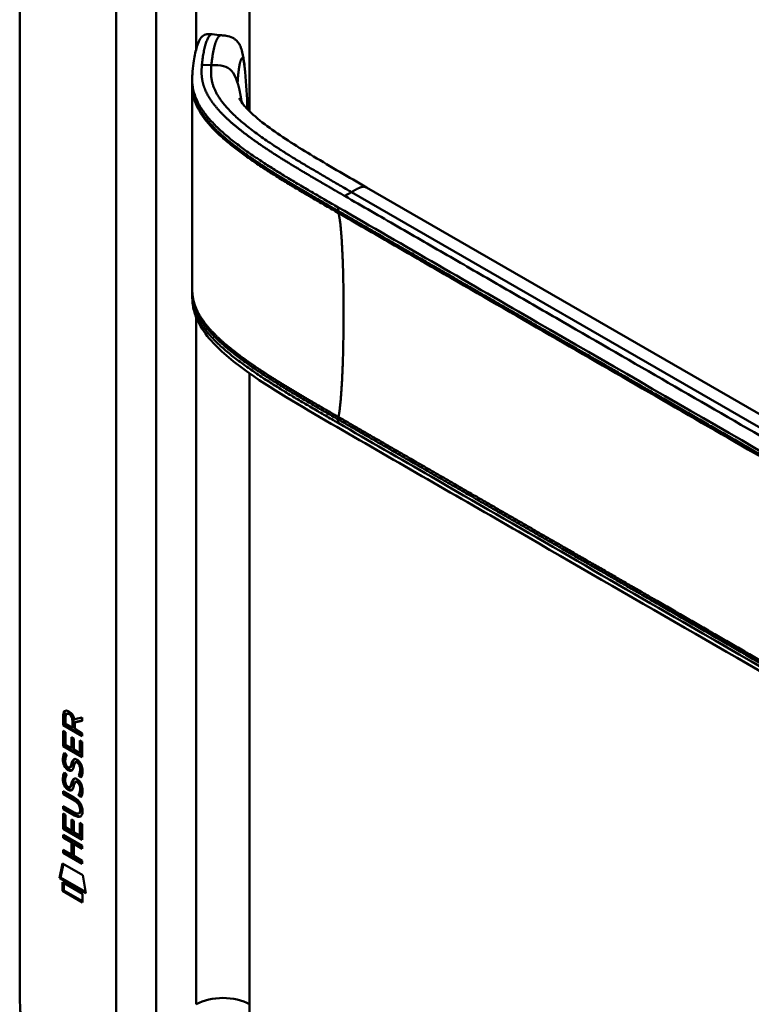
# Model space of a CAD drawing. Header units: millimetres. Extents: x 20 to 833, y 20 to 574.
# Tile 2 of 11: x 163 to 194, y 116 to 158. Entities that reach past the tile are written whole.
import ezdxf

# ---------------------------------------------------------------- set-up
doc = ezdxf.new("R2010")
doc.units = ezdxf.units.MM
doc.header["$LTSCALE"] = 2
doc.layers.add('Sichtbare Kanten(DIN)', color=7, linetype='Continuous', lineweight=50)
doc.layers.add('Sichtbare tangentiale Kanten(DIN)', color=7, linetype='Continuous', lineweight=50)

msp = doc.modelspace()

# ---------------------------------------------------------------- linework, layer by layer
at = {"layer": 'Sichtbare Kanten(DIN)'}
for p, q in [((162.662, 117.199), (162.662, 179.72)), ((169.985, 155.253), (169.985, 155.397)), ((172.363, 152.307), (172.363, 152.307)), ((172.362, 152.074), (172.362, 152.074)), ((209.153, 132.478), (177.385, 150.819)), ((169.985, 146.252), (169.985, 146.391)), ((164.51, 127.984), (164.511, 128.412)), ((164.553, 128.437), (164.511, 128.412)), ((164.552, 128.008), (164.553, 128.437)), ((164.609, 128.341), (164.609, 128.051)), ((164.697, 128.491), (164.654, 128.467)), ((164.552, 128.008), (164.51, 127.984)), ((165.318, 127.516), (164.51, 127.984)), ((165.318, 127.565), (164.552, 128.008)), ((164.609, 128.051), (164.897, 127.885)), ((164.897, 127.885), (164.897, 128.175)), ((164.939, 127.909), (164.897, 127.885)), ((164.939, 127.909), (164.939, 128.199)), ((164.981, 128.244), (165.319, 128.307)), ((165.319, 128.165), (164.996, 128.105)), ((165.038, 128.13), (164.996, 128.105)), ((164.996, 128.105), (164.996, 127.828)), ((165.319, 128.182), (165.038, 128.13)), ((165.319, 128.307), (165.319, 128.165)), ((164.509, 127.092), (164.51, 127.747)), ((164.51, 127.747), (164.608, 127.69)), ((164.552, 127.117), (164.552, 127.722)), ((164.608, 127.69), (164.608, 127.159)), ((164.996, 127.828), (165.318, 127.641)), ((165.318, 127.641), (165.318, 127.516)), ((164.552, 127.117), (164.509, 127.092)), ((165.318, 126.625), (164.509, 127.092)), ((165.318, 126.674), (164.552, 127.117)), ((164.608, 127.159), (164.861, 127.012)), ((164.861, 127.012), (164.861, 127.485)), ((164.861, 127.485), (164.96, 127.428)), ((164.903, 127.037), (164.904, 127.46)), ((164.96, 127.428), (164.959, 126.955)), ((165.219, 126.805), (165.22, 127.343)), ((165.22, 127.343), (165.318, 127.286)), ((165.262, 126.83), (165.262, 127.318)), ((165.318, 127.286), (165.318, 126.625)), ((164.558, 126.812), (164.654, 126.724)), ((164.903, 127.037), (164.861, 127.012)), ((164.959, 126.955), (165.219, 126.805)), ((165.262, 126.83), (165.219, 126.805)), ((164.613, 126.345), (164.615, 126.338)), ((165.072, 126.434), (165.03, 126.41)), ((165.103, 126.398), (165.1, 126.4)), ((165.146, 126.422), (165.103, 126.398)), ((165.146, 126.422), (165.142, 126.424)), ((164.557, 125.98), (164.653, 125.892)), ((164.838, 126.215), (164.795, 126.191)), ((164.84, 126.217), (164.798, 126.193)), ((164.807, 126.201), (164.81, 126.205)), ((164.849, 126.226), (164.852, 126.229)), ((165.2, 125.874), (165.158, 125.85)), ((164.613, 125.513), (164.615, 125.507)), ((165.072, 125.603), (165.029, 125.578)), ((165.103, 125.566), (165.099, 125.568)), ((165.145, 125.591), (165.103, 125.566)), ((165.145, 125.591), (165.142, 125.593)), ((164.508, 125.059), (164.508, 125.182)), ((164.508, 125.182), (164.973, 124.913)), ((164.55, 125.084), (164.508, 125.059)), ((164.98, 124.786), (164.508, 125.059)), ((164.55, 125.084), (164.55, 125.158)), ((165.023, 124.811), (164.55, 125.084)), ((164.837, 125.384), (164.795, 125.36)), ((164.84, 125.386), (164.797, 125.361)), ((164.806, 125.37), (164.809, 125.374)), ((164.849, 125.394), (164.852, 125.398)), ((165.199, 125.043), (165.157, 125.018)), ((164.507, 124.428), (164.507, 124.551)), ((164.507, 124.551), (164.98, 124.278)), ((164.55, 124.452), (164.507, 124.428)), ((164.973, 124.159), (164.507, 124.428)), ((164.507, 123.587), (164.507, 124.241)), ((164.507, 124.241), (164.606, 124.184)), ((164.549, 123.611), (164.55, 124.217)), ((164.55, 124.452), (164.55, 124.526)), ((165.015, 124.183), (164.55, 124.452)), ((164.606, 124.184), (164.605, 123.653)), ((165.217, 124.262), (165.174, 124.237)), ((165.229, 124.386), (165.229, 124.389)), ((165.271, 124.411), (165.271, 124.414)), ((164.859, 123.507), (164.859, 123.979)), ((164.859, 123.979), (164.957, 123.922)), ((164.901, 123.531), (164.901, 123.955)), ((164.957, 123.922), (164.957, 123.45)), ((165.217, 123.3), (165.217, 123.837)), ((165.217, 123.837), (165.316, 123.78)), ((165.259, 123.324), (165.26, 123.813)), ((165.316, 123.78), (165.315, 123.119)), ((164.506, 123.205), (164.506, 123.328)), ((164.506, 123.328), (165.315, 122.861)), ((164.549, 123.611), (164.507, 123.587)), ((165.315, 123.119), (164.507, 123.587)), ((165.315, 123.168), (164.549, 123.611)), ((164.605, 123.653), (164.859, 123.507)), ((164.901, 123.531), (164.859, 123.507)), ((164.957, 123.45), (165.217, 123.3)), ((165.259, 123.324), (165.217, 123.3)), ((164.549, 123.23), (164.506, 123.205)), ((164.858, 123.002), (164.506, 123.205)), ((164.549, 123.23), (164.549, 123.304)), ((164.9, 123.026), (164.549, 123.23)), ((164.857, 122.493), (164.858, 123.002)), ((164.9, 123.026), (164.858, 123.002)), ((164.9, 122.518), (164.9, 123.026)), ((164.959, 122.943), (164.958, 122.435)), ((165.001, 122.968), (164.959, 122.943)), ((165.315, 122.738), (164.959, 122.943)), ((165.315, 122.787), (165.001, 122.968)), ((164.506, 122.573), (164.506, 122.697)), ((164.506, 122.697), (164.857, 122.493)), ((164.548, 122.598), (164.506, 122.573)), ((165.314, 122.106), (164.506, 122.573)), ((164.548, 122.598), (164.548, 122.672)), ((165.314, 122.155), (164.548, 122.598)), ((164.9, 122.518), (164.857, 122.493)), ((165.315, 122.861), (165.315, 122.738)), ((164.356, 121.492), (164.485, 122.114)), ((164.398, 121.516), (164.519, 122.094)), ((164.485, 122.114), (165.336, 121.622)), ((164.958, 122.435), (165.314, 122.229)), ((165.314, 122.229), (165.314, 122.106)), ((164.398, 121.516), (164.356, 121.492)), ((165.463, 120.852), (164.356, 121.492)), ((165.454, 120.906), (164.398, 121.516)), ((164.485, 120.951), (164.485, 121.324)), ((164.485, 121.324), (165.333, 120.833)), ((164.528, 120.975), (164.528, 121.299)), ((165.336, 121.622), (165.463, 120.852)), ((164.528, 120.975), (164.485, 120.951)), ((165.333, 120.461), (164.485, 120.951)), ((165.333, 120.51), (164.528, 120.975)), ((165.333, 120.833), (165.333, 120.461))]:
    msp.add_line(p, q, dxfattribs=at)
for centre, major_axis, ratio, start_param, end_param in [((164.942, 127.896), (-0.285, 0.572), 0.301873, 5.854438, 6.827182), ((164.985, 127.921), (-0.285, 0.572), 0.301873, 5.854438, 6.301654), ((164.548, 128.097), (-0.033, -0.522), 0.855294, 1.909162, 2.739969), ((164.971, 127.154), (0.278, 0.917), 0.281235, 2.669751, 2.730711), ((164.824, 126.482), (0.059, 0.299), 0.72217, 2.211263, 2.671556), ((164.917, 125.955), (0.145, 0.462), 0.615043, 5.609575, 6.130963), ((164.959, 125.979), (0.145, 0.462), 0.615043, 5.609575, 6.130963), ((164.79, 126.219), (0.0248, 0.0325), 0.583914, 4.30859, 4.616668), ((164.833, 126.243), (0.0248, 0.0325), 0.583914, 4.30859, 4.616668), ((164.995, 126.389), (0.304, 0.982), 0.270347, 2.690551, 2.749692), ((164.826, 125.653), (0.062, 0.301), 0.723088, 2.219923, 2.677754), ((164.917, 125.124), (0.145, 0.462), 0.615351, 5.608827, 6.13052), ((164.959, 125.148), (0.145, 0.462), 0.615351, 5.608827, 6.13052), ((164.79, 125.387), (0.0248, 0.0325), 0.583914, 4.30859, 4.616668), ((164.832, 125.412), (0.0248, 0.0325), 0.583914, 4.30859, 4.616668), ((163.893, 124.011), (1.39, 0.562), 0.642557, 6.029314, 6.747778), ((163.894, 126.311), (1.354, -2.201), 0.216413, 5.902022, 6.620361), ((158.601, 134.692), (6.576, -10.453), 0.079405, 6.133619, 6.408552), ((163.936, 126.335), (1.354, -2.201), 0.216413, 5.902022, 6.233391), ((158.644, 134.716), (6.576, -10.453), 0.079405, 6.280171, 6.408552)]:
    msp.add_ellipse(centre, major_axis=major_axis, ratio=ratio, start_param=start_param, end_param=end_param, dxfattribs=at)
for points, knots in [([(169.985, 155.403), (169.985, 155.404), (169.985, 155.406), (169.985, 155.41), (169.985, 155.412), (169.985, 155.417), (169.985, 155.42), (169.985, 155.427), (169.985, 155.431), (169.985, 155.442), (169.986, 155.448), (169.986, 155.468), (169.986, 155.48), (169.987, 155.518), (169.987, 155.543), (169.991, 155.63), (169.994, 155.688), (170.011, 155.901), (170.028, 156.049), (170.084, 156.415), (170.128, 156.623), (170.25, 156.998), (170.311, 157.161), (170.487, 157.283), (170.52, 157.3), (170.59, 157.32), (170.622, 157.326), (170.676, 157.328), (170.695, 157.328), (170.74, 157.327), (170.769, 157.325), (170.81, 157.321), (170.824, 157.319), (170.837, 157.318)], [0, 0, 0, 0, 0.001569, 0.001569, 0.003147, 0.003147, 0.005201, 0.005201, 0.008328, 0.008328, 0.01379, 0.01379, 0.024705, 0.024705, 0.049763, 0.049763, 0.11504, 0.11504, 0.298469, 0.298469, 0.573964, 0.573964, 0.877184, 0.877184, 0.934523, 0.934523, 0.968928, 0.968928, 0.984706, 0.984706, 1.005854, 1.005854, 1.016125, 1.016125, 1.016125, 1.016125]), ([(171.22, 157.277), (171.289, 157.27), (171.36, 157.263), (171.524, 157.235), (171.619, 157.21), (171.741, 157.147), (171.778, 157.124), (171.859, 157.06), (171.901, 157.016), (171.973, 156.919), (172.003, 156.865), (172.064, 156.728), (172.09, 156.644), (172.151, 156.393), (172.175, 156.22), (172.209, 155.936), (172.22, 155.83), (172.23, 155.723)], [0, 0, 0, 0, 0.0534376, 0.0534376, 0.1246135, 0.1246135, 0.1574788, 0.1574788, 0.2050781, 0.2050781, 0.2564778, 0.2564778, 0.333476, 0.333476, 0.4828411, 0.4828411, 0.5674864, 0.5674864, 0.5674864, 0.5674864]), ([(171.978, 154.607), (171.978, 154.607), (171.979, 154.606), (171.983, 154.597), (171.992, 154.577), (172.041, 154.492), (172.1, 154.404), (172.261, 154.207), (172.367, 154.094), (172.712, 153.767), (172.984, 153.55), (173.843, 152.923), (174.483, 152.525), (175.871, 151.691), (176.629, 151.255), (177.385, 150.819)], [1.383881, 1.383881, 1.383881, 1.383881, 1.40702, 1.40702, 1.490707, 1.490707, 1.658973, 1.658973, 1.845829, 1.845829, 2.202824, 2.202824, 2.909708, 2.909708, 3.711729, 3.711729, 3.711729, 3.711729]), ([(169.985, 146.402), (169.985, 146.42), (169.985, 146.44), (169.985, 146.474), (169.985, 146.489), (169.985, 146.502)], [0, 0, 0, 0, 0.01672054, 0.01672054, 0.03004235, 0.03004235, 0.03004235, 0.03004235]), ([(212.111, 119.873), (202.683, 125.317), (193.255, 130.76), (181.26, 137.685), (178.694, 139.166), (174.845, 141.389), (173.546, 142.127), (171.797, 143.365), (171.236, 143.812), (170.56, 144.568), (170.358, 144.848), (170.142, 145.306), (170.084, 145.47), (170.025, 145.732), (170.01, 145.823), (169.995, 145.966), (169.992, 146.015), (169.988, 146.093), (169.987, 146.12), (169.986, 146.162), (169.986, 146.177), (169.986, 146.201), (169.986, 146.21), (169.985, 146.224), (169.985, 146.229), (169.985, 146.237), (169.985, 146.24), (169.985, 146.244), (169.985, 146.246), (169.985, 146.249), (169.985, 146.25), (169.985, 146.251)], [0.000012, 0.000012, 0.000012, 0.000012, 10, 10, 12.721815, 12.721815, 14.083382, 14.083382, 14.788117, 14.788117, 15.165559, 15.165559, 15.364309, 15.364309, 15.466235, 15.466235, 15.51796, 15.51796, 15.544267, 15.544267, 15.557804, 15.557804, 15.564928, 15.564928, 15.568801, 15.568801, 15.570957, 15.570957, 15.572137, 15.572137, 15.573377, 15.573377, 15.573377, 15.573377]), ([(165.229, 124.389), (165.229, 124.405), (165.228, 124.42), (165.224, 124.467), (165.217, 124.499), (165.196, 124.561), (165.183, 124.588), (165.149, 124.643), (165.129, 124.667), (165.068, 124.73), (165.023, 124.762), (164.98, 124.786)], [0, 0, 0, 0, 0.0140042, 0.0140042, 0.0408947, 0.0408947, 0.0643904, 0.0643904, 0.0888755, 0.0888755, 0.1341356, 0.1341356, 0.1341356, 0.1341356]), ([(165.271, 124.414), (165.271, 124.429), (165.271, 124.445), (165.266, 124.492), (165.26, 124.524), (165.239, 124.585), (165.226, 124.613), (165.192, 124.667), (165.172, 124.692), (165.11, 124.754), (165.065, 124.786), (165.023, 124.811)], [0, 0, 0, 0, 0.0140042, 0.0140042, 0.0408947, 0.0408947, 0.0643904, 0.0643904, 0.0888755, 0.0888755, 0.1341356, 0.1341356, 0.1341356, 0.1341356]), ([(162.662, 117.199), (162.662, 117.018), (162.662, 116.653), (162.671, 116.186), (162.693, 115.707), (162.722, 115.315), (162.778, 114.813), (162.838, 114.402), (162.937, 113.877), (163.035, 113.449), (163.182, 112.905), (163.32, 112.464), (163.517, 111.909), (163.695, 111.463), (163.942, 110.906), (164.158, 110.462), (164.45, 109.913), (164.7, 109.48), (165.032, 108.95), (165.312, 108.536), (165.678, 108.035), (165.981, 107.647), (166.373, 107.183), (166.695, 106.829), (167.105, 106.409), (167.439, 106.092), (167.86, 105.72), (168.2, 105.441), (168.625, 105.117), (168.966, 104.875), (169.389, 104.593), (169.811, 104.329), (170.144, 104.132), (170.309, 104.036)], [0.0232584, 0.0232584, 0.0232584, 0.0232584, 0.0639556, 0.1046527, 0.1250013, 0.1656984, 0.186047, 0.2267442, 0.2470927, 0.2877899, 0.3081384, 0.3488356, 0.3691842, 0.4098813, 0.4302299, 0.470927, 0.4912756, 0.5319728, 0.5523213, 0.5930185, 0.613367, 0.6540642, 0.6744128, 0.7151099, 0.7354585, 0.7761556, 0.7965042, 0.8372014, 0.8575499, 0.8982471, 0.9185956, 0.9592928, 0.9999899, 0.9999899, 0.9999899, 0.9999899])]:
    msp.add_open_spline(points, degree=3, knots=knots, dxfattribs=at)
for points, degree in [([(170.837, 157.318), (170.964, 157.304), (171.09, 157.29), (171.216, 157.277)], 3), ([(172.23, 155.723), (172.281, 155.194), (172.309, 154.681), (172.329, 154.183)], 3), ([(169.985, 155.152), (169.985, 155.186), (169.985, 155.221), (169.985, 155.253)], 3), ([(169.985, 146.504), (169.989, 149.438), (169.989, 152.374), (169.985, 155.154)], 3), ([(172.329, 154.183), (172.329, 154.167), (172.33, 154.152), (172.331, 154.136)], 3), ([(169.985, 146.502), (169.985, 146.503), (169.985, 146.503), (169.985, 146.503), (169.985, 146.504), (169.985, 146.504)], 5), ([(169.985, 146.251), (169.985, 146.252), (169.985, 146.252), (169.985, 146.252)], 3), ([(164.511, 128.412), (164.515, 128.554), (164.58, 128.667), (164.754, 128.567)], 3), ([(164.553, 128.437), (164.555, 128.505), (164.571, 128.567), (164.607, 128.601)], 3), ([(164.897, 128.175), (164.897, 128.264), (164.872, 128.384), (164.755, 128.452)], 3), ([(164.939, 128.199), (164.939, 128.288), (164.915, 128.409), (164.797, 128.477)], 3), ([(164.501, 126.624), (164.506, 126.666), (164.518, 126.727), (164.538, 126.772)], 3), ([(164.538, 126.772), (164.543, 126.785), (164.558, 126.812), (164.558, 126.812)], 3), ([(164.543, 126.648), (164.548, 126.69), (164.559, 126.748), (164.579, 126.793)], 3), ([(164.654, 126.724), (164.654, 126.724), (164.62, 126.637), (164.61, 126.597)], 3), ([(164.523, 126.349), (164.497, 126.442), (164.489, 126.523), (164.501, 126.624)], 3), ([(164.681, 126.107), (164.618, 126.154), (164.553, 126.239), (164.523, 126.349)], 3), ([(164.565, 126.374), (164.54, 126.467), (164.532, 126.548), (164.543, 126.648)], 3), ([(164.724, 126.132), (164.66, 126.179), (164.595, 126.264), (164.565, 126.374)], 3), ([(164.61, 126.597), (164.592, 126.525), (164.59, 126.453), (164.606, 126.373)], 3), ([(164.81, 126.205), (164.829, 126.229), (164.845, 126.274), (164.861, 126.345)], 3), ([(164.852, 126.229), (164.872, 126.254), (164.888, 126.298), (164.903, 126.369)], 3), ([(164.861, 126.345), (164.885, 126.451), (164.914, 126.503), (164.954, 126.535)], 3), ([(164.957, 126.24), (164.942, 126.171), (164.924, 126.127), (164.902, 126.094)], 3), ([(164.903, 126.369), (164.925, 126.465), (164.951, 126.517), (164.985, 126.55)], 3), ([(164.954, 126.535), (164.98, 126.556), (165.017, 126.558), (165.068, 126.537)], 3), ([(164.971, 126.297), (164.969, 126.288), (164.957, 126.241), (164.957, 126.24)], 3), ([(165.023, 126.405), (165.003, 126.388), (164.986, 126.353), (164.971, 126.297)], 3), ([(165.1, 126.4), (165.066, 126.42), (165.044, 126.421), (165.023, 126.405)], 3), ([(165.068, 126.537), (165.149, 126.502), (165.229, 126.423), (165.284, 126.288)], 3), ([(165.142, 126.424), (165.111, 126.442), (165.091, 126.445), (165.072, 126.434)], 3), ([(165.218, 125.991), (165.238, 126.088), (165.238, 126.178), (165.207, 126.26)], 3), ([(165.261, 126.015), (165.28, 126.113), (165.28, 126.203), (165.25, 126.285)], 3), ([(165.284, 126.288), (165.315, 126.211), (165.33, 126.131), (165.33, 126.043)], 3), ([(164.5, 125.792), (164.505, 125.835), (164.517, 125.896), (164.537, 125.941)], 3), ([(164.537, 125.941), (164.543, 125.954), (164.557, 125.98), (164.557, 125.98)], 3), ([(164.543, 125.817), (164.548, 125.858), (164.559, 125.917), (164.578, 125.961)], 3), ([(164.653, 125.892), (164.653, 125.892), (164.619, 125.805), (164.609, 125.766)], 3), ([(164.673, 126.235), (164.715, 126.191), (164.768, 126.172), (164.798, 126.193)], 3), ([(164.725, 126.078), (164.696, 126.095), (164.69, 126.1), (164.681, 126.107)], 3), ([(164.767, 126.102), (164.739, 126.119), (164.733, 126.125), (164.724, 126.132)], 3), ([(164.902, 126.094), (164.87, 126.045), (164.815, 126.025), (164.725, 126.078)], 3), ([(164.886, 126.074), (164.855, 126.066), (164.817, 126.073), (164.767, 126.102)], 3), ([(164.838, 126.215), (164.839, 126.216), (164.84, 126.216), (164.84, 126.217)], 3), ([(165.158, 125.85), (165.158, 125.85), (165.201, 125.907), (165.218, 125.991)], 3), ([(165.262, 125.761), (165.256, 125.766), (165.158, 125.85), (165.158, 125.85)], 3), ([(165.2, 125.874), (165.2, 125.874), (165.244, 125.932), (165.261, 126.015)], 3), ([(165.285, 125.802), (165.254, 125.828), (165.2, 125.874), (165.2, 125.874)], 3), ([(165.325, 125.959), (165.317, 125.856), (165.272, 125.774), (165.262, 125.761)], 3), ([(165.33, 126.043), (165.33, 126.015), (165.328, 125.989), (165.325, 125.959)], 3), ([(164.522, 125.518), (164.497, 125.611), (164.489, 125.692), (164.5, 125.792)], 3), ([(164.681, 125.276), (164.617, 125.323), (164.552, 125.408), (164.522, 125.518)], 3), ([(164.565, 125.542), (164.539, 125.636), (164.531, 125.716), (164.543, 125.817)], 3), ([(164.723, 125.3), (164.66, 125.348), (164.595, 125.433), (164.565, 125.542)], 3), ([(164.609, 125.766), (164.591, 125.694), (164.589, 125.622), (164.606, 125.542)], 3), ([(164.673, 125.404), (164.714, 125.36), (164.768, 125.341), (164.797, 125.361)], 3), ([(164.809, 125.374), (164.829, 125.398), (164.845, 125.442), (164.86, 125.513)], 3), ([(164.852, 125.398), (164.871, 125.423), (164.887, 125.467), (164.903, 125.538)], 3), ([(164.86, 125.513), (164.884, 125.62), (164.913, 125.672), (164.953, 125.704)], 3), ([(164.956, 125.409), (164.941, 125.339), (164.923, 125.296), (164.902, 125.263)], 3), ([(164.903, 125.538), (164.924, 125.634), (164.95, 125.686), (164.984, 125.718)], 3), ([(164.953, 125.704), (164.979, 125.725), (165.016, 125.727), (165.067, 125.705)], 3), ([(164.97, 125.466), (164.968, 125.457), (164.957, 125.409), (164.956, 125.409)], 3), ([(165.023, 125.574), (165.003, 125.557), (164.986, 125.521), (164.97, 125.466)], 3), ([(165.099, 125.568), (165.065, 125.588), (165.044, 125.59), (165.023, 125.574)], 3), ([(165.067, 125.705), (165.148, 125.671), (165.228, 125.592), (165.283, 125.457)], 3), ([(165.142, 125.593), (165.111, 125.611), (165.091, 125.614), (165.072, 125.603)], 3), ([(165.218, 125.159), (165.237, 125.257), (165.237, 125.347), (165.207, 125.429)], 3), ([(165.26, 125.184), (165.279, 125.281), (165.279, 125.371), (165.249, 125.453)], 3), ([(165.283, 125.457), (165.314, 125.38), (165.329, 125.3), (165.329, 125.212)], 3), ([(164.724, 125.246), (164.696, 125.263), (164.69, 125.269), (164.681, 125.276)], 3), ([(164.767, 125.271), (164.738, 125.288), (164.732, 125.293), (164.723, 125.3)], 3), ([(164.902, 125.263), (164.869, 125.213), (164.814, 125.193), (164.724, 125.246)], 3), ([(164.885, 125.242), (164.855, 125.235), (164.816, 125.242), (164.767, 125.271)], 3), ([(164.837, 125.384), (164.838, 125.385), (164.839, 125.385), (164.84, 125.386)], 3), ([(165.157, 125.018), (165.157, 125.018), (165.201, 125.076), (165.218, 125.159)], 3), ([(165.261, 124.93), (165.256, 124.934), (165.157, 125.018), (165.157, 125.018)], 3), ([(165.199, 125.043), (165.2, 125.043), (165.243, 125.1), (165.26, 125.184)], 3), ([(165.284, 124.971), (165.254, 124.997), (165.2, 125.043), (165.199, 125.043)], 3), ([(165.325, 125.128), (165.316, 125.024), (165.272, 124.942), (165.261, 124.93)], 3), ([(165.329, 125.212), (165.329, 125.184), (165.327, 125.157), (165.325, 125.128)], 3)]:
    msp.add_open_spline(points, degree=degree, dxfattribs=at)
at = {"layer": 'Sichtbare tangentiale Kanten(DIN)'}
for p, q in [((170.157, 178.005), (170.157, 156.706)), ((172.42, 178.005), (172.42, 154.045)), ((166.763, 115.158), (166.763, 177.026)), ((168.46, 177.026), (168.46, 115.158)), ((170.8, 156.013), (170.397, 156.026)), ((172.361, 152.308), (172.361, 152.308)), ((172.42, 152.267), (172.42, 152.267)), ((172.347, 152.084), (172.347, 152.084)), ((172.42, 152.033), (172.42, 152.033)), ((176.743, 150.619), (176.458, 150.454)), ((176.743, 150.619), (210.926, 130.883)), ((176.178, 149.969), (176.178, 149.819)), ((170.157, 145.668), (170.157, 145.668)), ((170.157, 145.415), (170.157, 145.415)), ((170.157, 145.284), (170.157, 116.137)), ((172.42, 143.265), (172.42, 143.265)), ((172.42, 142.924), (172.42, 116.137)), ((176.178, 140.967), (176.178, 140.817)), ((164.797, 128.477), (164.755, 128.452)), ((164.939, 128.199), (164.897, 128.175)), ((164.577, 126.794), (164.538, 126.772)), ((164.543, 126.648), (164.501, 126.624)), ((164.565, 126.374), (164.523, 126.349)), ((164.903, 126.369), (164.861, 126.345)), ((164.973, 126.546), (164.954, 126.535)), ((165.142, 126.424), (165.1, 126.4)), ((165.25, 126.285), (165.207, 126.26)), ((164.576, 125.963), (164.537, 125.941)), ((164.724, 126.132), (164.681, 126.107)), ((164.767, 126.102), (164.725, 126.078)), ((164.849, 126.226), (164.807, 126.201)), ((164.852, 126.229), (164.81, 126.205)), ((165.261, 126.015), (165.218, 125.991)), ((164.543, 125.817), (164.5, 125.792)), ((164.565, 125.542), (164.522, 125.518)), ((164.903, 125.538), (164.86, 125.513)), ((164.972, 125.715), (164.953, 125.704)), ((165.142, 125.593), (165.099, 125.568)), ((165.249, 125.453), (165.207, 125.429)), ((164.723, 125.3), (164.681, 125.276)), ((164.767, 125.271), (164.724, 125.246)), ((164.849, 125.394), (164.806, 125.37)), ((164.852, 125.398), (164.809, 125.374)), ((165.26, 125.184), (165.218, 125.159)), ((165.023, 124.811), (164.98, 124.786)), ((165.015, 124.183), (164.973, 124.159)), ((165.271, 124.414), (165.229, 124.389)), ((165.271, 124.411), (165.229, 124.386))]:
    msp.add_line(p, q, dxfattribs=at)
for points, degree, knots in [([(170.397, 156.026), (170.401, 156.066), (170.405, 156.106), (170.409, 156.147), (170.414, 156.187), (170.419, 156.228), (170.424, 156.268), (170.435, 156.349), (170.447, 156.429), (170.461, 156.506), (170.475, 156.584), (170.49, 156.66), (170.507, 156.732), (170.524, 156.804), (170.543, 156.872), (170.564, 156.935), (170.584, 156.998), (170.606, 157.055), (170.629, 157.106), (170.652, 157.156), (170.676, 157.199), (170.702, 157.233), (170.727, 157.266), (170.753, 157.291), (170.779, 157.305), (170.798, 157.315), (170.818, 157.32), (170.837, 157.318)], 3, [0, 0, 0, 0, 0.0545224, 0.0545224, 0.0545224, 0.1094403, 0.1094403, 0.1094403, 0.2192761, 0.2192761, 0.2192761, 0.3291119, 0.3291119, 0.3291119, 0.4389477, 0.4389477, 0.4389477, 0.5487835, 0.5487835, 0.5487835, 0.6586193, 0.6586193, 0.6586193, 0.7684551, 0.7684551, 0.7684551, 0.8493921, 0.8493921, 0.8493921, 0.8493921]), ([(176.458, 150.454), (176.457, 150.454), (176.35, 150.516), (176.136, 150.64), (175.816, 150.825), (175.391, 151.071), (174.867, 151.379), (174.348, 151.688), (173.837, 152.002), (173.337, 152.32), (172.85, 152.645), (172.379, 152.978), (171.93, 153.322), (171.515, 153.677), (171.143, 154.042), (170.827, 154.42), (170.582, 154.81), (170.44, 155.168), (170.382, 155.491), (170.377, 155.735), (170.386, 155.9), (170.393, 155.984), (170.397, 156.026)], 5, [0, 0, 0, 0, 0, 0, 0.001502, 0.189898, 0.378295, 0.566691, 0.755088, 0.943484, 1.131881, 1.320277, 1.508674, 1.697071, 1.885467, 2.073864, 2.26226, 2.450657, 2.639053, 2.82745, 2.921648, 3.016242, 3.016242, 3.016242, 3.016242, 3.016242, 3.016242]), ([(171.911, 155.26), (171.766, 155.729), (171.571, 155.909), (171.316, 155.97), (171.165, 156.006), (170.993, 156.008), (170.8, 156.013)], 3, [0.7543035, 0.7543035, 0.7543035, 0.7543035, 0.9087791, 0.9087791, 0.9087791, 1, 1, 1, 1]), ([(171.911, 155.259), (171.919, 155.415), (171.943, 155.717), (171.994, 156.086), (172.068, 156.361), (172.14, 156.33), (172.183, 156.127), (172.211, 155.911), (172.226, 155.763), (172.23, 155.723)], 5, [0, 0, 0, 0, 0, 0, 0.1666667, 0.3333333, 0.5, 0.6666667, 0.7253325, 0.7253325, 0.7253325, 0.7253325, 0.7253325, 0.7253325]), ([(169.985, 155.403), (169.985, 155.363), (169.986, 155.323), (169.988, 155.283), (169.996, 155.139), (170.018, 154.994), (170.057, 154.85), (170.096, 154.707), (170.152, 154.564), (170.224, 154.424), (170.295, 154.284), (170.381, 154.146), (170.48, 154.011), (170.578, 153.876), (170.688, 153.744), (170.808, 153.615), (170.927, 153.485), (171.055, 153.359), (171.191, 153.235), (171.326, 153.111), (171.468, 152.989), (171.616, 152.869), (171.764, 152.749), (171.916, 152.632), (172.072, 152.517), (172.229, 152.401), (172.388, 152.288), (172.55, 152.176), (172.713, 152.065), (172.877, 151.955), (173.044, 151.846), (173.21, 151.738), (173.379, 151.631), (173.549, 151.524), (173.719, 151.418), (173.891, 151.313), (174.063, 151.208), (174.236, 151.104), (174.41, 151), (174.585, 150.896), (174.759, 150.793), (174.935, 150.69), (175.111, 150.587), (175.287, 150.484), (175.464, 150.381), (175.641, 150.279), (175.82, 150.175), (175.999, 150.072), (176.178, 149.969)], 3, [0.136841, 0.136841, 0.136841, 0.136841, 0.188962, 0.188962, 0.188962, 0.377359, 0.377359, 0.377359, 0.565755, 0.565755, 0.565755, 0.754152, 0.754152, 0.754152, 0.942549, 0.942549, 0.942549, 1.130945, 1.130945, 1.130945, 1.319342, 1.319342, 1.319342, 1.507738, 1.507738, 1.507738, 1.696135, 1.696135, 1.696135, 1.884531, 1.884531, 1.884531, 2.072928, 2.072928, 2.072928, 2.261324, 2.261324, 2.261324, 2.449721, 2.449721, 2.449721, 2.638118, 2.638118, 2.638118, 2.826514, 2.826514, 2.826514, 3.016411, 3.016411, 3.016411, 3.016411]), ([(176.178, 149.819), (176.071, 149.881), (175.858, 150.004), (175.537, 150.189), (175.111, 150.437), (174.581, 150.748), (174.055, 151.062), (173.537, 151.38), (173.028, 151.703), (172.534, 152.033), (172.057, 152.372), (171.603, 152.72), (171.18, 153.082), (170.796, 153.458), (170.467, 153.851), (170.192, 154.283), (170.05, 154.65), (169.997, 154.938), (169.985, 155.14), (169.985, 155.253)], 5, [0, 0, 0, 0, 0, 0, 0.188639, 0.377647, 0.566655, 0.755663, 0.944671, 1.133679, 1.322688, 1.511696, 1.700704, 1.889712, 2.07872, 2.267728, 2.456736, 2.645744, 2.888525, 2.888525, 2.888525, 2.888525, 2.888525, 2.888525]), ([(169.987, 155.152), (169.989, 154.965), (170.009, 154.776), (170.061, 154.592), (170.102, 154.448), (170.159, 154.306), (170.231, 154.167), (170.303, 154.028), (170.39, 153.891), (170.489, 153.758), (170.587, 153.625), (170.697, 153.494), (170.816, 153.366), (170.935, 153.238), (171.063, 153.113), (171.198, 152.991), (171.332, 152.868), (171.474, 152.748), (171.62, 152.63), (171.766, 152.512), (171.918, 152.396), (172.073, 152.281), (172.228, 152.167), (172.387, 152.055), (172.55, 151.943), (172.712, 151.832), (172.877, 151.722), (173.044, 151.614), (173.211, 151.505), (173.381, 151.397), (173.552, 151.291), (173.723, 151.184), (173.896, 151.078), (174.069, 150.973), (174.243, 150.867), (174.419, 150.763), (174.595, 150.659), (174.77, 150.554), (174.947, 150.451), (175.124, 150.347), (175.302, 150.244), (175.479, 150.141), (175.657, 150.038), (175.835, 149.935), (176.013, 149.832), (176.19, 149.73)], 3, [0.127726, 0.127726, 0.127726, 0.127726, 0.368934, 0.368934, 0.368934, 0.557942, 0.557942, 0.557942, 0.74695, 0.74695, 0.74695, 0.935958, 0.935958, 0.935958, 1.124966, 1.124966, 1.124966, 1.313974, 1.313974, 1.313974, 1.502983, 1.502983, 1.502983, 1.691991, 1.691991, 1.691991, 1.880999, 1.880999, 1.880999, 2.070007, 2.070007, 2.070007, 2.259015, 2.259015, 2.259015, 2.448023, 2.448023, 2.448023, 2.637031, 2.637031, 2.637031, 2.826039, 2.826039, 2.826039, 3.014705, 3.014705, 3.014705, 3.014705]), ([(212.337, 129.739), (212.336, 129.739), (212.332, 129.741), (210.849, 130.598), (209.35, 131.463), (206.356, 133.192), (204.86, 134.056), (201.871, 135.781), (200.377, 136.644), (197.389, 138.369), (195.894, 139.232), (192.902, 140.959), (191.406, 141.823), (188.416, 143.55), (186.921, 144.412), (184.681, 145.706), (183.934, 146.137), (182.44, 147), (181.693, 147.431), (180.197, 148.295), (179.448, 148.727), (177.952, 149.591), (177.203, 150.023), (176.458, 150.454)], 3, [0, 0, 0, 0, 0.003774, 0.003774, 1.589417, 1.589417, 3.175061, 3.175061, 4.760704, 4.760704, 6.346347, 6.346347, 7.93199, 7.93199, 9.517633, 9.517633, 10.310454, 10.310454, 11.103276, 11.103276, 11.896097, 11.896097, 12.687417, 12.687417, 12.687417, 12.687417]), ([(176.178, 149.969), (178.993, 148.343), (181.818, 146.713), (184.631, 145.088), (190.409, 141.752), (196.2, 138.409), (201.981, 135.071), (203.843, 133.996), (205.707, 132.92), (207.573, 131.843), (209.074, 130.976), (210.577, 130.108), (212.057, 129.254)], 3, [23.229983, 23.229983, 23.229983, 23.229983, 26.216835, 26.216835, 26.216835, 32.351591, 32.351591, 32.351591, 34.327983, 34.327983, 34.327983, 35.917386, 35.917386, 35.917386, 35.917386]), ([(212.059, 129.103), (212.057, 129.104), (211.167, 129.618), (209.375, 130.653), (206.673, 132.213), (203.087, 134.283), (198.604, 136.872), (194.116, 139.463), (189.632, 142.051), (185.597, 144.381), (182.007, 146.454), (179.316, 148.007), (177.523, 149.043), (176.626, 149.56), (176.178, 149.819)], 5, [20.643738, 20.643738, 20.643738, 20.643738, 20.643738, 20.643738, 20.647429, 22.23307, 23.81871, 25.404351, 26.989992, 28.575633, 30.161274, 31.746914, 32.539735, 33.332924, 33.332924, 33.332924, 33.332924, 33.332924, 33.332924]), ([(176.191, 149.73), (176.938, 149.298), (177.686, 148.867), (179.18, 148.004), (179.928, 147.572), (182.17, 146.277), (183.665, 145.414), (186.656, 143.688), (188.15, 142.825), (191.14, 141.099), (192.634, 140.236), (195.625, 138.509), (197.12, 137.646), (200.11, 135.919), (201.605, 135.057), (204.593, 133.331), (206.088, 132.468), (209.084, 130.738), (210.587, 129.871), (212.069, 129.015)], 3, [3.014705, 3.014705, 3.014705, 3.014705, 3.807868, 3.807868, 4.600688, 4.600688, 6.186329, 6.186329, 7.77197, 7.77197, 9.357611, 9.357611, 10.943251, 10.943251, 12.528892, 12.528892, 14.114533, 14.114533, 15.703149, 15.703149, 15.703149, 15.703149]), ([(176.19, 141.071), (176.085, 141.132), (175.875, 141.253), (175.56, 141.435), (175.14, 141.678), (174.619, 141.985), (174.101, 142.293), (173.59, 142.605), (173.089, 142.923), (172.6, 143.246), (172.129, 143.577), (171.678, 143.918), (171.256, 144.271), (170.792, 144.71), (170.367, 145.217), (170.112, 145.67), (170.006, 146.062), (169.985, 146.369), (169.985, 146.502)], 5, [33.332646, 33.332646, 33.332646, 33.332646, 33.332646, 33.332646, 33.518349, 33.704249, 33.89015, 34.07605, 34.26195, 34.447851, 34.633751, 34.819651, 35.005551, 35.191452, 35.377352, 35.563252, 35.935053, 36.22227, 36.22227, 36.22227, 36.22227, 36.22227, 36.22227]), ([(169.986, 146.402), (169.988, 146.181), (170.018, 145.958), (170.09, 145.74), (170.184, 145.458), (170.342, 145.186), (170.543, 144.925), (170.644, 144.794), (170.756, 144.666), (170.875, 144.541), (170.995, 144.416), (171.123, 144.294), (171.257, 144.173), (171.391, 144.053), (171.531, 143.935), (171.676, 143.819), (171.821, 143.704), (171.97, 143.59), (172.123, 143.478), (172.277, 143.365), (172.433, 143.255), (172.593, 143.145), (172.753, 143.036), (172.915, 142.928), (173.08, 142.821), (173.245, 142.714), (173.412, 142.608), (173.58, 142.503), (173.749, 142.398), (173.919, 142.294), (174.09, 142.19), (174.261, 142.087), (174.434, 141.984), (174.607, 141.881), (174.78, 141.779), (174.954, 141.676), (175.128, 141.575), (175.303, 141.473), (175.478, 141.371), (175.653, 141.27), (175.828, 141.169), (176.003, 141.068), (176.178, 140.967)], 3, [0.135511, 0.135511, 0.135511, 0.135511, 0.421632, 0.421632, 0.421632, 0.793433, 0.793433, 0.793433, 0.979333, 0.979333, 0.979333, 1.165233, 1.165233, 1.165233, 1.351134, 1.351134, 1.351134, 1.537034, 1.537034, 1.537034, 1.722934, 1.722934, 1.722934, 1.908834, 1.908834, 1.908834, 2.094735, 2.094735, 2.094735, 2.280635, 2.280635, 2.280635, 2.466535, 2.466535, 2.466535, 2.652435, 2.652435, 2.652435, 2.838336, 2.838336, 2.838336, 3.024121, 3.024121, 3.024121, 3.024121]), ([(176.178, 140.817), (176.176, 140.818), (176.175, 140.819), (176.174, 140.82), (175.996, 140.922), (175.818, 141.025), (175.641, 141.128), (175.464, 141.23), (175.287, 141.333), (175.111, 141.436), (174.935, 141.538), (174.759, 141.642), (174.584, 141.745), (174.41, 141.849), (174.236, 141.952), (174.063, 142.057), (173.89, 142.162), (173.719, 142.267), (173.549, 142.373), (173.379, 142.48), (173.21, 142.587), (173.044, 142.695), (172.877, 142.804), (172.712, 142.914), (172.55, 143.025), (172.388, 143.137), (172.229, 143.25), (172.072, 143.365), (171.916, 143.481), (171.763, 143.598), (171.616, 143.718), (171.468, 143.838), (171.326, 143.959), (171.19, 144.083), (171.055, 144.208), (170.927, 144.334), (170.807, 144.463), (170.688, 144.593), (170.578, 144.725), (170.48, 144.86), (170.381, 144.995), (170.295, 145.133), (170.224, 145.273), (170.152, 145.413), (170.096, 145.556), (170.057, 145.699), (170.018, 145.843), (169.996, 145.988), (169.988, 146.132), (169.986, 146.172), (169.985, 146.212), (169.985, 146.251)], 3, [0, 0, 0, 0, 0.001502, 0.001502, 0.001502, 0.189909, 0.189909, 0.189909, 0.378317, 0.378317, 0.378317, 0.566725, 0.566725, 0.566725, 0.755132, 0.755132, 0.755132, 0.94354, 0.94354, 0.94354, 1.131948, 1.131948, 1.131948, 1.320355, 1.320355, 1.320355, 1.508763, 1.508763, 1.508763, 1.697171, 1.697171, 1.697171, 1.885578, 1.885578, 1.885578, 2.073986, 2.073986, 2.073986, 2.262394, 2.262394, 2.262394, 2.450801, 2.450801, 2.450801, 2.639209, 2.639209, 2.639209, 2.827616, 2.827616, 2.827616, 2.879592, 2.879592, 2.879592, 2.879592]), ([(176.178, 140.967), (176.178, 140.967), (176.627, 140.707), (177.524, 140.19), (179.317, 139.154), (182.008, 137.601), (185.597, 135.529), (189.632, 133.199), (194.116, 130.61), (198.604, 128.019), (203.089, 125.43), (206.674, 123.359), (209.376, 121.8), (211.167, 120.765), (212.057, 120.252)], 5, [0, 0, 0, 0, 0, 0, 0.000115, 0.792936, 1.585758, 3.171401, 4.757044, 6.342687, 7.92833, 9.513973, 11.099617, 12.688168, 12.688168, 12.688168, 12.688168, 12.688168, 12.688168]), ([(212.072, 120.355), (212.07, 120.356), (211.18, 120.869), (209.388, 121.904), (206.686, 123.464), (203.1, 125.535), (198.617, 128.123), (194.129, 130.714), (189.645, 133.303), (185.61, 135.633), (182.02, 137.705), (179.329, 139.259), (177.536, 140.294), (176.639, 140.812), (176.19, 141.071)], 5, [20.643505, 20.643505, 20.643505, 20.643505, 20.643505, 20.643505, 20.647304, 22.232947, 23.81859, 25.404233, 26.989877, 28.57552, 30.161163, 31.746806, 32.539627, 33.332646, 33.332646, 33.332646, 33.332646, 33.332646, 33.332646]), ([(212.057, 120.103), (210.559, 120.967), (209.067, 121.829), (207.572, 122.692), (202.1, 125.851), (196.627, 129.011), (191.15, 132.173), (187.472, 134.297), (183.804, 136.414), (180.125, 138.539), (178.81, 139.298), (177.491, 140.059), (176.178, 140.817)], 3, [0, 0, 0, 0, 1.585642, 1.585642, 1.585642, 7.391542, 7.391542, 7.391542, 11.290432, 11.290432, 11.290432, 12.683632, 12.683632, 12.683632, 12.683632]), ([(172.42, 116.137), (172.42, 116.061), (172.42, 115.984), (172.42, 115.907), (172.42, 115.86), (172.42, 115.813), (172.421, 115.766), (172.421, 115.742), (172.421, 115.718), (172.421, 115.695), (172.421, 115.648), (172.422, 115.6), (172.423, 115.553), (172.423, 115.528), (172.424, 115.503), (172.424, 115.478), (172.425, 115.453), (172.425, 115.427), (172.426, 115.402), (172.427, 115.352), (172.428, 115.301), (172.43, 115.248), (172.434, 115.146), (172.438, 115.047), (172.445, 114.944), (172.445, 114.941), (172.445, 114.939), (172.445, 114.936), (172.458, 114.727), (172.477, 114.524), (172.504, 114.316), (172.504, 114.313), (172.505, 114.31), (172.505, 114.307), (172.533, 114.097), (172.569, 113.884), (172.616, 113.668), (172.617, 113.666), (172.617, 113.665), (172.617, 113.663), (172.665, 113.444), (172.725, 113.219), (172.794, 112.996), (172.865, 112.771), (172.948, 112.542), (173.041, 112.317), (173.135, 112.09), (173.24, 111.864), (173.354, 111.642), (173.469, 111.421), (173.595, 111.201), (173.727, 110.989), (173.86, 110.778), (174.001, 110.572), (174.148, 110.374), (174.295, 110.177), (174.449, 109.987), (174.607, 109.806), (174.766, 109.626), (174.93, 109.453), (175.096, 109.292), (175.097, 109.291), (175.098, 109.29), (175.099, 109.289), (175.263, 109.129), (175.431, 108.978), (175.601, 108.836), (175.602, 108.835), (175.604, 108.834), (175.605, 108.832), (175.772, 108.693), (175.939, 108.564), (176.109, 108.44), (176.112, 108.438), (176.114, 108.436), (176.117, 108.435), (176.285, 108.313), (176.451, 108.2), (176.626, 108.087), (176.628, 108.086), (176.63, 108.085), (176.632, 108.083), (176.718, 108.028), (176.802, 107.976), (176.887, 107.923), (176.974, 107.869), (177.062, 107.817), (177.149, 107.765), (177.321, 107.663), (177.492, 107.564), (177.663, 107.465)], 3, [0, 0, 0, 0, 0.070602, 0.070602, 0.070602, 0.113735, 0.113735, 0.113735, 0.135301, 0.135301, 0.135301, 0.178433, 0.178433, 0.178433, 0.201293, 0.201293, 0.201293, 0.224154, 0.224154, 0.224154, 0.269874, 0.269874, 0.269874, 0.359119, 0.359119, 0.359119, 0.361315, 0.361315, 0.361315, 0.541668, 0.541668, 0.541668, 0.544386, 0.544386, 0.544386, 0.726184, 0.726184, 0.726184, 0.727511, 0.727511, 0.727511, 0.9126, 0.9126, 0.9126, 1.099465, 1.099465, 1.099465, 1.287442, 1.287442, 1.287442, 1.475853, 1.475853, 1.475853, 1.663652, 1.663652, 1.663652, 1.851123, 1.851123, 1.851123, 2.038532, 2.038532, 2.038532, 2.039616, 2.039616, 2.039616, 2.224742, 2.224742, 2.224742, 2.226392, 2.226392, 2.226392, 2.408543, 2.408543, 2.408543, 2.411353, 2.411353, 2.411353, 2.591416, 2.591416, 2.591416, 2.593579, 2.593579, 2.593579, 2.682838, 2.682838, 2.682838, 2.774621, 2.774621, 2.774621, 2.956127, 2.956127, 2.956127, 2.956127])]:
    msp.add_open_spline(points, degree=degree, knots=knots, dxfattribs=at)
for points, degree in [([(171.22, 157.277), (171.118, 157.287), (171.009, 157.149), (170.91, 156.863), (170.842, 156.458), (170.8, 156.013)], 5), ([(170.8, 156.013), (170.73, 155.269), (170.729, 154.36), (172.253, 153.211), (174.296, 152.031), (176.743, 150.619)], 5), ([(172.08, 154.438), (172.06, 154.579), (172.039, 154.713), (172.016, 154.839), (171.992, 154.956), (171.967, 155.065), (171.94, 155.166), (171.911, 155.258)], 7), ([(172.327, 154.183), (172.328, 154.168), (172.328, 154.152), (172.329, 154.137)], 3), ([(176.743, 150.619), (176.86, 150.686), (176.967, 150.748), (177.066, 150.803), (177.157, 150.844), (177.24, 150.865), (177.316, 150.859), (177.385, 150.819)], 7), ([(176.19, 141.071), (176.365, 141.873), (176.452, 144.17), (176.452, 146.932), (176.365, 149.129), (176.19, 149.73)], 5), ([(172.42, 116.137), (171.795, 116.498), (170.782, 116.498), (170.157, 116.137)], 3)]:
    msp.add_open_spline(points, degree=degree, dxfattribs=at)

doc.saveas('drawing.dxf')
